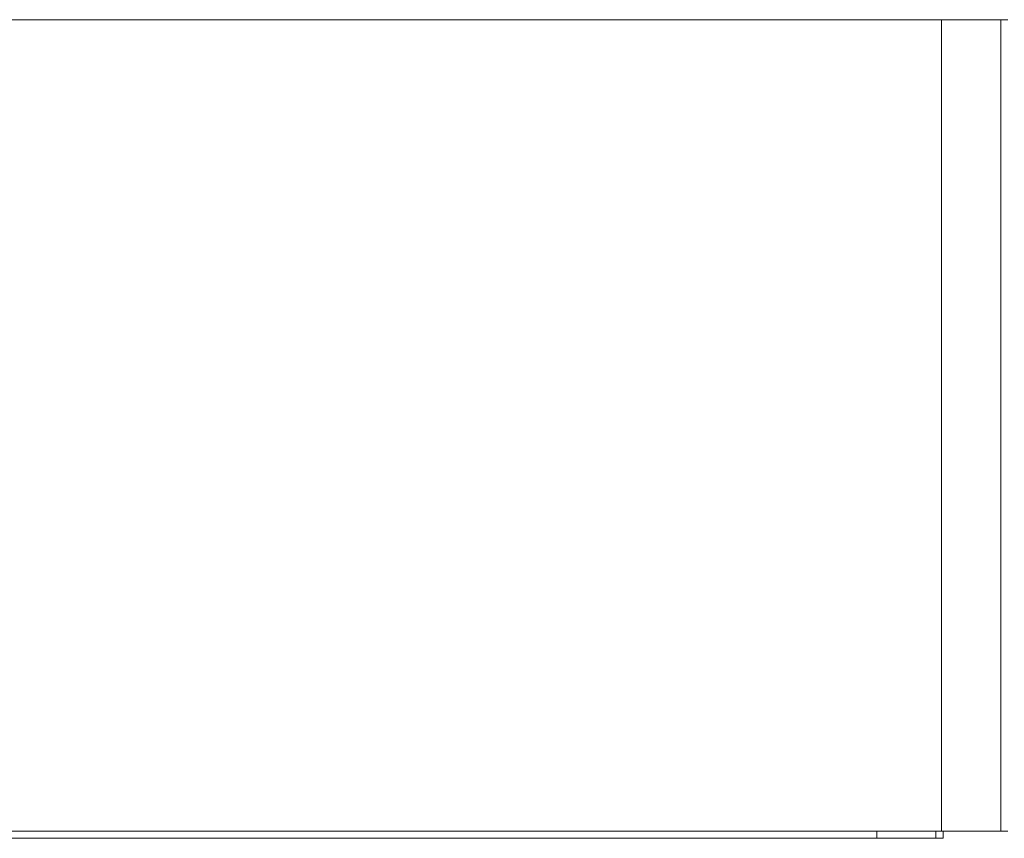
# Model space of a CAD drawing. Header units: millimetres. Extents: x -136 to 1613, y -2821 to -510.
# Tile 23 of 69: x 1242 to 1394, y -2517 to -2391. Entities that reach past the tile are written whole.
import ezdxf

# ---------------------------------------------------------------- set-up
doc = ezdxf.new("R2010")
doc.units = ezdxf.units.MM

msp = doc.modelspace()

# ---------------------------------------------------------------- linework, layer by layer
at = {"color": 7, "linetype": 'Continuous', "lineweight": 15}
for p, q in [((1104.81, -2391.04), (1384.36, -2391.04)), ((1384.36, -2391.04), (1384.36, -2516.04)), ((1393.46, -2391.04), (1384.36, -2391.04)), ((1393.46, -2516.04), (1393.46, -2391.04)), ((1394.58, -2391.04), (1393.46, -2391.04)), ((1104.81, -2516.04), (1384.36, -2516.04)), ((1374.36, -2516.04), (1374.36, -2517.14)), ((1383.46, -2517.14), (1383.46, -2516.04)), ((1393.46, -2516.04), (1384.36, -2516.04)), ((1384.58, -2516.04), (1384.58, -2517.14)), ((1394.58, -2516.04), (1393.46, -2516.04)), ((1094.81, -2517.14), (1374.36, -2517.14)), ((1383.46, -2517.14), (1374.36, -2517.14)), ((1384.58, -2517.14), (1383.46, -2517.14))]:
    msp.add_line(p, q, dxfattribs=at)

doc.saveas('drawing.dxf')
